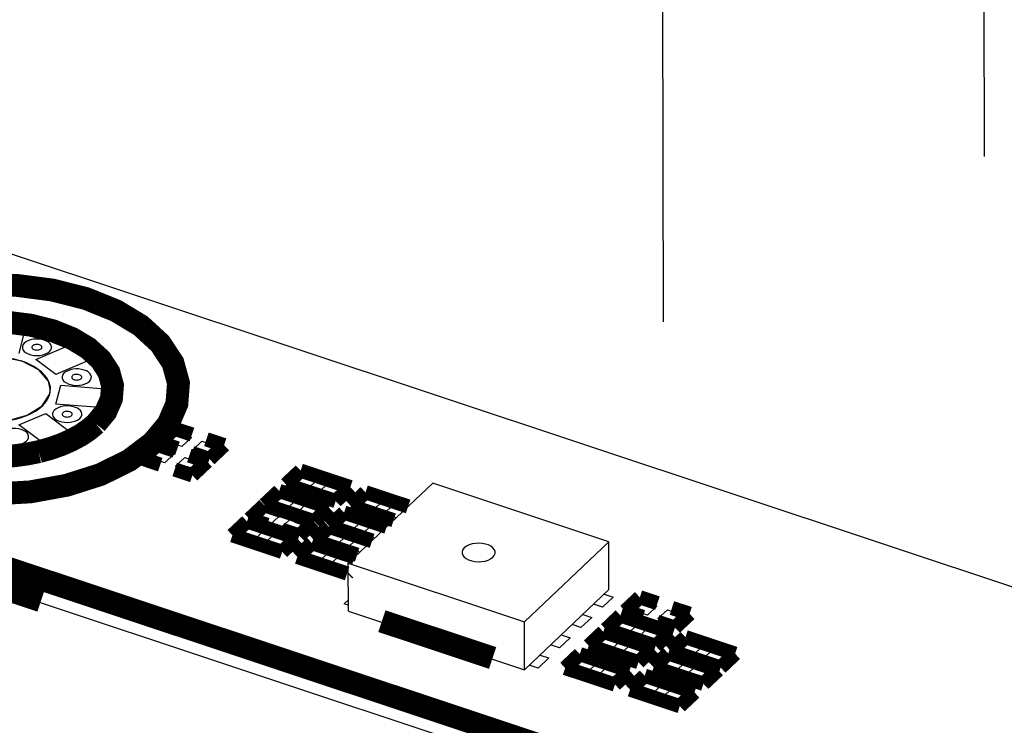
# Model space of a CAD drawing. Extents: x 0 to 1189, y 0 to 841.
# Tile 173 of 256: x 600.76 to 611.19, y 322.97 to 330.44. Entities that reach past the tile are written whole.
import ezdxf

# ---------------------------------------------------------------- set-up
doc = ezdxf.new("R2010")
doc.units = 0
doc.header["$LTSCALE"] = 65.395
doc.linetypes.add('DASHED', pattern=[0.2, 0.1, -0.1])
doc.layers.get('0').update_dxf_attribs({"linetype": 'CONTINUOUS'})
doc.layers.add('02___PRT_ALL_AXES', color=7, linetype='CONTINUOUS')

msp = doc.modelspace()

# ---------------------------------------------------------------- linework, layer by layer
at = {"color": 7, "linetype": 'DASHED'}
for p, q in [((610.845, 387.845), (610.982, 324.526)), ((607.503, 359.935), (607.607, 312.036))]:
    msp.add_line(p, q, dxfattribs=at)
at = {"color": 7, "linetype": 'Continuous'}
for p, q in [((644.906, 313.239), (570.021, 338.154)), ((600.468, 327.218), (600.819, 327.19)), ((600.819, 327.19), (600.746, 326.903)), ((600.927, 326.842), (601.34, 327.016)), ((601.34, 327.016), (601.553, 326.857)), ((601.14, 326.682), (600.927, 326.842)), ((601.553, 326.857), (601.14, 326.682)), ((600.995, 326.349), (601.074, 326.476)), ((601.074, 326.476), (601.08, 326.526)), ((601.14, 326.369), (601.191, 326.567)), ((601.191, 326.567), (601.701, 326.527)), ((601.701, 326.527), (601.651, 326.329)), ((601.651, 326.329), (601.14, 326.369)), ((600.747, 326.147), (601.032, 326.268)), ((600.835, 326.249), (600.995, 326.349)), ((601.032, 326.268), (601.341, 326.036)), ((600.619, 326.191), (600.835, 326.249)), ((601.056, 325.916), (600.747, 326.147)), ((602.313, 325.972), (602.413, 326.067)), ((602.413, 326.067), (602.575, 326.013)), ((601.341, 326.036), (601.056, 325.916)), ((602.475, 325.918), (602.313, 325.972)), ((602.575, 326.013), (602.475, 325.918)), ((602.586, 325.881), (602.686, 325.976)), ((602.686, 325.976), (602.848, 325.922)), ((602.131, 325.8), (602.231, 325.895)), ((602.231, 325.895), (602.393, 325.841)), ((602.393, 325.841), (602.293, 325.746)), ((602.748, 325.827), (602.586, 325.881)), ((602.848, 325.922), (602.748, 325.827)), ((602.293, 325.746), (602.131, 325.8)), ((602.405, 325.709), (602.505, 325.804)), ((602.505, 325.804), (602.667, 325.75)), ((602.667, 325.75), (602.567, 325.655)), ((602.567, 325.655), (602.405, 325.709)), ((603.65, 325.527), (603.75, 325.622)), ((603.812, 325.473), (603.65, 325.527)), ((603.75, 325.622), (603.912, 325.568)), ((603.912, 325.568), (603.812, 325.473)), ((603.924, 325.436), (604.024, 325.531)), ((604.024, 325.531), (604.186, 325.477)), ((605.132, 325.531), (604.237, 324.683)), ((606.997, 324.91), (605.132, 325.531)), ((604.086, 325.382), (603.924, 325.436)), ((604.186, 325.477), (604.086, 325.382)), ((603.423, 325.312), (603.523, 325.407)), ((603.523, 325.407), (603.685, 325.353)), ((603.685, 325.353), (603.585, 325.258)), ((604.338, 325.298), (604.438, 325.393)), ((604.438, 325.393), (604.6, 325.339)), ((604.6, 325.339), (604.5, 325.244)), ((603.264, 325.161), (603.364, 325.256)), ((603.364, 325.256), (603.526, 325.202)), ((603.585, 325.258), (603.423, 325.312)), ((603.697, 325.221), (603.797, 325.316)), ((603.859, 325.167), (603.697, 325.221)), ((603.797, 325.316), (603.959, 325.262)), ((603.959, 325.262), (603.859, 325.167)), ((604.5, 325.244), (604.338, 325.298)), ((604.612, 325.207), (604.711, 325.302)), ((604.711, 325.302), (604.844, 325.258)), ((603.426, 325.107), (603.264, 325.161)), ((603.526, 325.202), (603.426, 325.107)), ((603.538, 325.07), (603.638, 325.165)), ((603.638, 325.165), (603.8, 325.111)), ((603.8, 325.111), (603.7, 325.016)), ((604.111, 325.083), (604.211, 325.178)), ((604.211, 325.178), (604.373, 325.124)), ((604.373, 325.124), (604.273, 325.029)), ((604.744, 325.163), (604.612, 325.207)), ((603.083, 324.989), (603.182, 325.084)), ((603.182, 325.084), (603.345, 325.03)), ((603.345, 325.03), (603.245, 324.935)), ((603.7, 325.016), (603.538, 325.07)), ((603.952, 324.933), (604.052, 325.027)), ((604.052, 325.027), (604.214, 324.973)), ((604.273, 325.029), (604.111, 325.083)), ((604.384, 324.992), (604.484, 325.087)), ((604.484, 325.087), (604.617, 325.043)), ((603.245, 324.935), (603.083, 324.989)), ((603.356, 324.898), (603.456, 324.993)), ((603.456, 324.993), (603.618, 324.939)), ((603.618, 324.939), (603.518, 324.844)), ((604.114, 324.879), (603.952, 324.933)), ((604.214, 324.973), (604.114, 324.879)), ((604.225, 324.842), (604.325, 324.936)), ((604.325, 324.936), (604.458, 324.892)), ((604.517, 324.948), (604.384, 324.992)), ((606.102, 324.062), (606.997, 324.91)), ((606.998, 324.403), (606.997, 324.91)), ((603.518, 324.844), (603.356, 324.898)), ((603.77, 324.76), (603.87, 324.855)), ((603.87, 324.855), (604.032, 324.801)), ((604.032, 324.801), (603.933, 324.706)), ((604.358, 324.798), (604.225, 324.842)), ((603.933, 324.706), (603.77, 324.76)), ((604.044, 324.669), (604.144, 324.764)), ((604.144, 324.764), (604.276, 324.72)), ((604.206, 324.615), (604.044, 324.669)), ((604.237, 324.645), (604.206, 324.615)), ((604.237, 324.683), (606.102, 324.062)), ((604.238, 324.175), (604.237, 324.683)), ((606.103, 323.555), (606.998, 324.403)), ((606.426, 322.451), (600.71, 324.353)), ((604.194, 324.254), (604.238, 324.296)), ((607.042, 324.324), (606.928, 324.217)), ((606.948, 324.356), (607.042, 324.324)), ((607.243, 324.187), (607.343, 324.281)), ((607.343, 324.281), (607.505, 324.227)), ((604.238, 324.239), (604.194, 324.254)), ((604.238, 324.175), (606.103, 323.555)), ((606.928, 324.217), (606.834, 324.248)), ((607.405, 324.133), (607.243, 324.187)), ((607.505, 324.227), (607.405, 324.133)), ((607.517, 324.096), (607.617, 324.19)), ((607.617, 324.19), (607.779, 324.136)), ((606.815, 324.109), (606.701, 324.001)), ((606.721, 324.14), (606.815, 324.109)), ((607.039, 323.993), (607.139, 324.088)), ((607.139, 324.088), (607.301, 324.034)), ((607.679, 324.042), (607.517, 324.096)), ((607.779, 324.136), (607.679, 324.042)), ((606.103, 323.555), (606.102, 324.062)), ((606.701, 324.001), (606.607, 324.033)), ((607.201, 323.939), (607.039, 323.993)), ((607.301, 324.034), (607.201, 323.939)), ((607.312, 323.902), (607.412, 323.997)), ((607.412, 323.997), (607.574, 323.943)), ((606.588, 323.894), (606.474, 323.786)), ((606.493, 323.925), (606.588, 323.894)), ((606.857, 323.821), (606.957, 323.915)), ((606.957, 323.915), (607.119, 323.861)), ((607.119, 323.861), (607.019, 323.767)), ((607.475, 323.848), (607.312, 323.902)), ((607.574, 323.943), (607.475, 323.848)), ((607.727, 323.764), (607.827, 323.859)), ((607.827, 323.859), (607.989, 323.805)), ((606.474, 323.786), (606.38, 323.818)), ((607.019, 323.767), (606.857, 323.821)), ((607.131, 323.73), (607.231, 323.824)), ((607.231, 323.824), (607.393, 323.77)), ((607.393, 323.77), (607.293, 323.676)), ((607.889, 323.71), (607.727, 323.764)), ((607.989, 323.805), (607.889, 323.71)), ((608, 323.673), (608.1, 323.768)), ((608.1, 323.768), (608.262, 323.714)), ((606.361, 323.679), (606.247, 323.571)), ((606.266, 323.71), (606.361, 323.679)), ((606.607, 323.584), (606.707, 323.679)), ((606.707, 323.679), (606.87, 323.625)), ((607.293, 323.676), (607.131, 323.73)), ((607.545, 323.592), (607.645, 323.686)), ((607.645, 323.686), (607.807, 323.633)), ((608.162, 323.619), (608, 323.673)), ((608.262, 323.714), (608.162, 323.619)), ((606.247, 323.571), (606.153, 323.602)), ((606.77, 323.53), (606.607, 323.584)), ((606.87, 323.625), (606.77, 323.53)), ((606.881, 323.493), (606.981, 323.588)), ((606.981, 323.588), (607.143, 323.534)), ((607.707, 323.538), (607.545, 323.592)), ((607.807, 323.633), (607.707, 323.538)), ((607.818, 323.501), (607.918, 323.596)), ((607.918, 323.596), (608.081, 323.542)), ((607.043, 323.439), (606.881, 323.493)), ((607.143, 323.534), (607.043, 323.439)), ((607.295, 323.355), (607.395, 323.45)), ((607.395, 323.45), (607.557, 323.396)), ((607.981, 323.447), (607.818, 323.501)), ((608.081, 323.542), (607.981, 323.447)), ((607.457, 323.301), (607.295, 323.355)), ((607.557, 323.396), (607.457, 323.301)), ((607.569, 323.264), (607.669, 323.359)), ((607.669, 323.359), (607.831, 323.305)), ((607.731, 323.21), (607.569, 323.264)), ((607.831, 323.305), (607.731, 323.21))]:
    msp.add_line(p, q, dxfattribs=at)
for points, const_width in [([(602.164, 325.96), (602.328, 326.156), (602.421, 326.371), (602.438, 326.591), (602.379, 326.805), (602.243, 327.011), (602.038, 327.199), (601.776, 327.357), (601.458, 327.486), (601.102, 327.576), (600.727, 327.625), (600.335, 327.631), (599.948, 327.594), (599.589, 327.516), (599.257, 327.398), (598.973, 327.246), (598.749, 327.066)], 0.242), ([(601.563, 326.16), (601.668, 326.287), (601.728, 326.425), (601.739, 326.567), (601.701, 326.705), (601.614, 326.839), (601.481, 326.96), (601.312, 327.062), (601.107, 327.145), (600.877, 327.203), (600.635, 327.234), (600.382, 327.239), (600.133, 327.214), (599.901, 327.164), (599.687, 327.088), (599.504, 326.99), (599.359, 326.874)], 0.242), ([(598.749, 327.066), (598.587, 326.857), (598.505, 326.629), (598.507, 326.401), (598.594, 326.175), (598.76, 325.967), (599.003, 325.779), (599.304, 325.627), (599.661, 325.511), (600.046, 325.44), (600.456, 325.415), (600.866, 325.438), (601.253, 325.508), (601.612, 325.622), (601.917, 325.773), (602.164, 325.96)], 0.242), ([(600.958, 325.864), (601.078, 325.897), (601.195, 325.938), (601.3, 325.984), (601.4, 326.038), (601.485, 326.095), (601.563, 326.16)], 0.242), ([(602.394, 326.108), (602.24, 325.962)], 0.151), ([(602.581, 326.046), (602.394, 326.108)], 0.151), ([(602.922, 325.933), (602.734, 325.995)], 0.151), ([(600.223, 325.822), (600.346, 325.812), (600.471, 325.809), (600.595, 325.812), (600.718, 325.823), (600.838, 325.84), (600.958, 325.864)], 0.242), ([(602.213, 325.936), (602.058, 325.79)], 0.151), ([(602.4, 325.874), (602.213, 325.936)], 0.151), ([(602.24, 325.962), (602.427, 325.899)], 0.151), ([(602.767, 325.786), (602.922, 325.933)], 0.151), ([(602.058, 325.79), (602.245, 325.727)], 0.151), ([(602.74, 325.76), (602.553, 325.823)], 0.151), ([(602.58, 325.849), (602.767, 325.786)], 0.151), ([(602.398, 325.676), (602.585, 325.614)], 0.151), ([(602.585, 325.614), (602.74, 325.76)], 0.151), ([(603.732, 325.663), (603.577, 325.517)], 0.151), ([(604.259, 325.488), (603.732, 325.663)], 0.151), ([(603.577, 325.517), (604.104, 325.341)], 0.151), ([(604.104, 325.341), (604.259, 325.488)], 0.151), ([(603.505, 325.448), (603.35, 325.302)], 0.151), ([(604.032, 325.272), (603.505, 325.448)], 0.151), ([(604.419, 325.434), (604.265, 325.288)], 0.151), ([(604.871, 325.284), (604.419, 325.434)], 0.151), ([(603.346, 325.297), (603.191, 325.151)], 0.151), ([(603.533, 325.235), (603.346, 325.297)], 0.151), ([(603.35, 325.302), (603.877, 325.126)], 0.151), ([(603.877, 325.126), (604.032, 325.272)], 0.151), ([(604.265, 325.288), (604.717, 325.138)], 0.151), ([(603.191, 325.151), (603.378, 325.089)], 0.151), ([(603.873, 325.122), (603.686, 325.184)], 0.151), ([(604.192, 325.219), (604.038, 325.073)], 0.151), ([(604.644, 325.069), (604.192, 325.219)], 0.151), ([(603.164, 325.125), (603.009, 324.979)], 0.151), ([(603.691, 324.95), (603.164, 325.125)], 0.151), ([(603.531, 325.038), (603.718, 324.975)], 0.151), ([(603.718, 324.975), (603.873, 325.122)], 0.151), ([(604.033, 325.068), (603.879, 324.922)], 0.151), ([(604.485, 324.918), (604.033, 325.068)], 0.151), ([(604.038, 325.073), (604.49, 324.922)], 0.151), ([(603.009, 324.979), (603.537, 324.803)], 0.151), ([(603.537, 324.803), (603.691, 324.95)], 0.151), ([(603.852, 324.896), (603.697, 324.75)], 0.151), ([(604.304, 324.746), (603.852, 324.896)], 0.151), ([(603.879, 324.922), (604.331, 324.772)], 0.151), ([(607.902, 322.212), (600.38, 324.714)], 0.242), ([(603.697, 324.75), (604.225, 324.574)], 0.151), ([(604.225, 324.574), (604.237, 324.586)], 0.151), ([(600.502, 324.445), (600.982, 324.285)], 0.242), ([(607.325, 324.322), (607.17, 324.176)], 0.151), ([(607.512, 324.26), (607.325, 324.322)], 0.151), ([(607.852, 324.147), (607.665, 324.209)], 0.151), ([(605.766, 323.679), (604.593, 324.069)], 0.242), ([(607.12, 324.129), (606.966, 323.982)], 0.151), ([(607.648, 323.953), (607.12, 324.129)], 0.151), ([(607.17, 324.176), (607.357, 324.114)], 0.151), ([(607.697, 324), (607.852, 324.147)], 0.151), ([(607.51, 324.063), (607.697, 324)], 0.151), ([(606.939, 323.956), (606.784, 323.81)], 0.151), ([(607.466, 323.781), (606.939, 323.956)], 0.151), ([(606.966, 323.982), (607.493, 323.807)], 0.151), ([(607.493, 323.807), (607.648, 323.953)], 0.151), ([(607.808, 323.9), (607.654, 323.753)], 0.151), ([(608.335, 323.724), (607.808, 323.9)], 0.151), ([(606.784, 323.81), (607.311, 323.635)], 0.151), ([(606.689, 323.72), (606.534, 323.573)], 0.151), ([(607.216, 323.544), (606.689, 323.72)], 0.151), ([(607.311, 323.635), (607.466, 323.781)], 0.151), ([(607.626, 323.728), (607.472, 323.581)], 0.151), ([(608.154, 323.552), (607.626, 323.728)], 0.151), ([(607.654, 323.753), (608.181, 323.578)], 0.151), ([(608.181, 323.578), (608.335, 323.724)], 0.151), ([(606.534, 323.573), (607.062, 323.398)], 0.151), ([(607.472, 323.581), (607.999, 323.406)], 0.151), ([(607.062, 323.398), (607.216, 323.544)], 0.151), ([(607.377, 323.491), (607.222, 323.344)], 0.151), ([(607.904, 323.315), (607.377, 323.491)], 0.151), ([(607.999, 323.406), (608.154, 323.552)], 0.151), ([(607.222, 323.344), (607.749, 323.169)], 0.151), ([(607.749, 323.169), (607.904, 323.315)], 0.151)]:
    msp.add_lwpolyline(points, dxfattribs=dict(at, const_width=const_width))
for points in [[(600.803, 327.013), (600.79, 326.996), (600.784, 326.978), (600.784, 326.96), (600.791, 326.942), (600.804, 326.926), (600.823, 326.911), (600.847, 326.899), (600.875, 326.89), (600.905, 326.884), (600.937, 326.882), (600.97, 326.884), (601, 326.89), (601.029, 326.899), (601.053, 326.911), (601.072, 326.925)], [(601.072, 326.925), (601.085, 326.941), (601.092, 326.958), (601.094, 326.975), (601.089, 326.992), (601.078, 327.008), (601.062, 327.023), (601.041, 327.036), (601.016, 327.046), (600.988, 327.053), (600.959, 327.057), (600.928, 327.057), (600.897, 327.054), (600.869, 327.048), (600.843, 327.039), (600.82, 327.027), (600.803, 327.013)], [(600.984, 326.955), (600.989, 326.96), (600.991, 326.966), (600.992, 326.972), (600.99, 326.978), (600.986, 326.983), (600.981, 326.988), (600.974, 326.992), (600.965, 326.996), (600.955, 326.998), (600.945, 327), (600.935, 327), (600.924, 326.999), (600.915, 326.997), (600.906, 326.994), (600.898, 326.989), (600.892, 326.985)], [(600.892, 326.985), (600.888, 326.979), (600.885, 326.973), (600.885, 326.967), (600.888, 326.961), (600.892, 326.955), (600.899, 326.95), (600.907, 326.946), (600.917, 326.943), (600.927, 326.941), (600.938, 326.94), (600.949, 326.941), (600.96, 326.942), (600.969, 326.946), (600.978, 326.95), (600.984, 326.955)], [(601.042, 326.647), (600.986, 326.711), (600.907, 326.766), (600.81, 326.811), (600.699, 326.844), (600.578, 326.864), (600.452, 326.869), (600.327, 326.86), (600.208, 326.836), (600.1, 326.8), (600.007, 326.751), (599.934, 326.693)], [(601.08, 326.526), (601.062, 326.61), (600.959, 326.731), (600.781, 326.821), (600.556, 326.865), (600.317, 326.858), (600.102, 326.8), (599.942, 326.7)], [(601.224, 326.696), (601.212, 326.68), (601.205, 326.662), (601.205, 326.644), (601.212, 326.626), (601.225, 326.609), (601.244, 326.595), (601.268, 326.583), (601.296, 326.574), (601.327, 326.568), (601.359, 326.566), (601.391, 326.568), (601.422, 326.573), (601.45, 326.582), (601.474, 326.594), (601.494, 326.609)], [(601.494, 326.609), (601.507, 326.624), (601.514, 326.641), (601.515, 326.659), (601.511, 326.676), (601.5, 326.692), (601.484, 326.707), (601.463, 326.719), (601.438, 326.729), (601.41, 326.736), (601.38, 326.74), (601.35, 326.741), (601.319, 326.738), (601.291, 326.732), (601.265, 326.722), (601.242, 326.71), (601.224, 326.696)], [(601.406, 326.638), (601.41, 326.643), (601.413, 326.649), (601.413, 326.655), (601.412, 326.661), (601.408, 326.667), (601.402, 326.672), (601.395, 326.676), (601.387, 326.679), (601.377, 326.682), (601.367, 326.683), (601.356, 326.683), (601.346, 326.682), (601.336, 326.68), (601.327, 326.677), (601.32, 326.673), (601.314, 326.668)], [(600.996, 326.349), (601.036, 326.394), (601.064, 326.444), (601.079, 326.495), (601.081, 326.546), (601.068, 326.598), (601.042, 326.647)], [(601.314, 326.668), (601.309, 326.662), (601.307, 326.656), (601.307, 326.65), (601.309, 326.644), (601.314, 326.638), (601.32, 326.633), (601.329, 326.629), (601.338, 326.626), (601.349, 326.624), (601.36, 326.623), (601.371, 326.624), (601.381, 326.626), (601.391, 326.629), (601.399, 326.633), (601.406, 326.638)], [(600.136, 326.234), (600.245, 326.203), (600.364, 326.184), (600.486, 326.18), (600.609, 326.189), (600.724, 326.211), (600.831, 326.247), (600.922, 326.293), (600.996, 326.349)], [(601.124, 326.304), (601.114, 326.292), (601.107, 326.28), (601.104, 326.267), (601.104, 326.254), (601.108, 326.241), (601.115, 326.228)], [(601.393, 326.217), (601.406, 326.232), (601.413, 326.249), (601.415, 326.267), (601.41, 326.283), (601.399, 326.3), (601.383, 326.314), (601.362, 326.327), (601.337, 326.337), (601.309, 326.344), (601.28, 326.348), (601.249, 326.349), (601.218, 326.346), (601.19, 326.34), (601.164, 326.33), (601.141, 326.318), (601.124, 326.304)], [(601.213, 326.276), (601.208, 326.27), (601.206, 326.264), (601.206, 326.258), (601.209, 326.252), (601.213, 326.246), (601.22, 326.241), (601.228, 326.237), (601.237, 326.234), (601.248, 326.232), (601.259, 326.231), (601.27, 326.232), (601.28, 326.234), (601.29, 326.237), (601.298, 326.241), (601.305, 326.246)], [(601.305, 326.246), (601.31, 326.251), (601.312, 326.257), (601.313, 326.263), (601.311, 326.269), (601.307, 326.274), (601.302, 326.28), (601.295, 326.284), (601.286, 326.287), (601.276, 326.29), (601.266, 326.291), (601.256, 326.291), (601.245, 326.29), (601.236, 326.288), (601.227, 326.285), (601.219, 326.281), (601.213, 326.276)], [(601.115, 326.228), (601.129, 326.213), (601.149, 326.199), (601.174, 326.188), (601.202, 326.18), (601.232, 326.175), (601.263, 326.174), (601.294, 326.176), (601.324, 326.182), (601.351, 326.191), (601.374, 326.203), (601.393, 326.217)], [(600.56, 326.066), (600.547, 326.05), (600.54, 326.032), (600.541, 326.014), (600.547, 325.996), (600.561, 325.979), (600.58, 325.965), (600.603, 325.953), (600.632, 325.943), (600.662, 325.938), (600.694, 325.936), (600.727, 325.938), (600.757, 325.943), (600.785, 325.952), (600.809, 325.964), (600.829, 325.979)], [(600.829, 325.979), (600.842, 325.994), (600.849, 326.011), (600.851, 326.029), (600.846, 326.045), (600.835, 326.062), (600.819, 326.077), (600.798, 326.089), (600.773, 326.099), (600.745, 326.106), (600.716, 326.11), (600.685, 326.111), (600.654, 326.108), (600.626, 326.102), (600.6, 326.092), (600.577, 326.08), (600.56, 326.066)]]:
    msp.add_lwpolyline(points, dxfattribs=at)
at = {"color": 2, "linetype": 'Continuous'}
for points in [[(601.045, 326.641), (600.992, 326.704), (600.916, 326.76), (600.821, 326.807), (600.711, 326.841), (600.591, 326.862), (600.465, 326.869), (600.34, 326.861), (600.22, 326.839), (600.111, 326.804), (600.017, 326.757), (599.942, 326.7)], [(601.074, 326.475), (601.079, 326.503), (601.081, 326.531), (601.078, 326.559), (601.071, 326.587), (601.06, 326.614), (601.045, 326.641)], [(600.995, 326.349), (601.013, 326.368), (601.031, 326.389), (601.045, 326.409), (601.057, 326.431), (601.067, 326.453), (601.074, 326.475)], [(600.834, 326.249), (600.864, 326.262), (600.894, 326.278), (600.922, 326.294), (600.949, 326.312), (600.973, 326.33), (600.995, 326.349)], [(600.618, 326.191), (600.655, 326.197), (600.693, 326.205), (600.731, 326.214), (600.765, 326.224), (600.8, 326.235), (600.834, 326.249)]]:
    msp.add_lwpolyline(points, dxfattribs=at)
at = {"layer": '02___PRT_ALL_AXES', "color": 2, "linetype": 'Continuous'}
for points in [[(605.466, 324.847), (605.451, 324.828), (605.443, 324.808), (605.442, 324.796)], [(605.442, 324.796), (605.442, 324.787), (605.45, 324.767), (605.464, 324.748), (605.485, 324.731), (605.512, 324.718), (605.544, 324.707), (605.578, 324.7), (605.615, 324.698), (605.651, 324.7), (605.686, 324.706), (605.718, 324.716), (605.745, 324.73), (605.767, 324.746)], [(605.792, 324.797), (605.791, 324.806), (605.784, 324.826), (605.769, 324.845), (605.748, 324.862), (605.721, 324.876), (605.69, 324.886), (605.655, 324.893), (605.619, 324.895), (605.583, 324.893), (605.548, 324.887), (605.516, 324.877), (605.488, 324.863), (605.466, 324.847)], [(605.767, 324.746), (605.782, 324.765), (605.791, 324.785), (605.792, 324.797)]]:
    msp.add_lwpolyline(points, dxfattribs=at)

doc.saveas('drawing.dxf')
